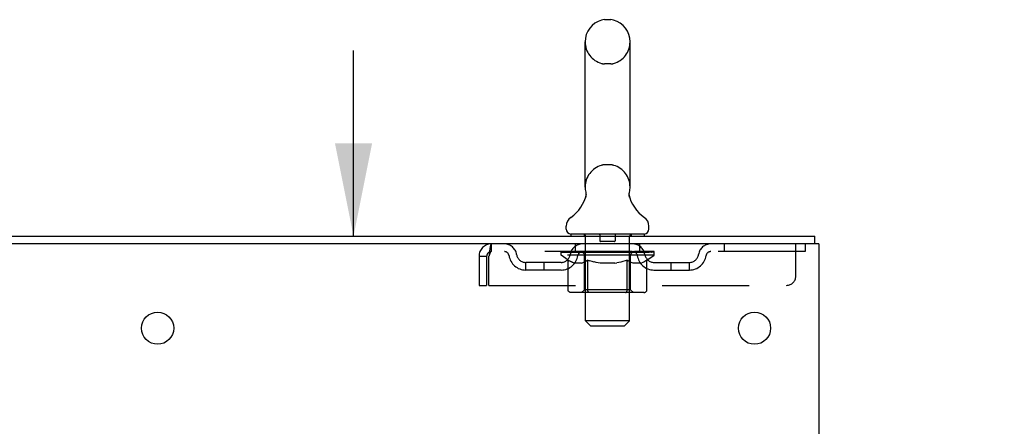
# Model space of a CAD drawing. Header units: inches. Extents: x 0 to 215, y 0 to 139.
# Tile 116 of 117: x 132.78 to 146.18, y 92.42 to 97.95. Entities that reach past the tile are written whole.
import ezdxf

# ---------------------------------------------------------------- set-up
doc = ezdxf.new("R2010")
doc.units = ezdxf.units.IN
doc.header["$LTSCALE"] = 11.804375
doc.header["$MEASUREMENT"] = 0
doc.linetypes.add('HIDDEN', pattern=[0.2, 0.1, -0.1])
doc.layers.get('0').update_dxf_attribs({"linetype": 'CONTINUOUS'})
doc.layers.add('DEFAULT_2', color=8, linetype='HIDDEN')
doc.layers.add('DIMENSIONS', color=7, linetype='CONTINUOUS')
doc.styles.get("Standard").update_dxf_attribs({"font": 'arial.ttf'})
doc.dimstyles.new('DIMSTYLE_1', dxfattribs={"dimtxt": 0.946875, "dimasz": 1.2625, "dimexe": 0.09, "dimexo": 0.07, "dimgap": 0.0375, "dimtad": 0, "dimtih": 1, "dimtoh": 1, "dimzin": 4, "dimdsep": 46, "dimtxsty": 'Standard', "dimblk": '_FILLED', "dimblk1": '_FILLED', "dimblk2": '_FILLED', "dimcen": 0.09, "dimadec": 3, "dimazin": 1, "dimtfac": 1, "dimtdec": 3, "dimtofl": 0, "dimtmove": 0, "dimatfit": 3, "dimldrblk": '_FILLED', "dimfxl": 0, "dimtolj": 1, "dimtzin": 4, "dimarcsym": 0})

# ---------------------------------------------------------------- blocks, each defined once
blk = doc.blocks.new('_FILLED')
at = {"color": 0, "linetype": 'ByBlock'}
blk.add_solid([(0, 0), (-1, 0.2), (-1, -0.2)], dxfattribs=at)
blk = doc.blocks.new('*D11')
at = {"layer": 'DIMENSIONS', "color": 2, "linetype": 'Continuous'}
for p, q in [((137.324, 95.001), (137.324, 97.526)), ((137.324, 91.626), (137.324, 88.711)), ((137.324, 88.711), (136.22, 88.711))]:
    blk.add_line(p, q, dxfattribs=at)
at = {"layer": 'DIMENSIONS', "color": 2, "linetype": 'Continuous', "xscale": 1.2625, "yscale": 1.2625, "zscale": 1.2625}
for p, rotation in [((137.324, 95.001), 270), ((137.324, 91.626), 90)]:
    blk.add_blockref('_FILLED', p, dxfattribs=dict(at, rotation=rotation))
at = {"layer": 'DIMENSIONS', "color": 2, "linetype": 'Continuous', "insert": (135.746, 89.184), "char_height": 0.9469, "width": 2.57311, "attachment_point": 3, "line_spacing_factor": 0.9}
blk.add_mtext('3.38', dxfattribs=at)
blk = doc.blocks.new('*D15')
at = {"layer": 'DIMENSIONS', "color": 2, "linetype": 'Continuous'}
for p, q in [((141.532, 30.675), (138.825, 30.675)), ((143.657, 30.675), (146.182, 30.675))]:
    blk.add_line(p, q, dxfattribs=at)
at = {"layer": 'DIMENSIONS', "color": 2, "linetype": 'Continuous', "xscale": 1.2625, "yscale": 1.2625, "zscale": 1.2625}
blk.add_blockref('_FILLED', (141.532, 30.675), dxfattribs=at)
at = {"layer": 'DIMENSIONS', "color": 2, "linetype": 'Continuous', "xscale": 1.2625, "yscale": 1.2625, "zscale": 1.2625, "rotation": 180}
blk.add_blockref('_FILLED', (143.657, 30.675), dxfattribs=at)
at = {"layer": 'DIMENSIONS', "color": 2, "linetype": 'Continuous', "insert": (138.352, 31.149), "char_height": 0.9469, "width": 2.57311, "attachment_point": 3, "line_spacing_factor": 0.9}
blk.add_mtext('2.13', dxfattribs=at)

msp = doc.modelspace()

# ---------------------------------------------------------------- linework, layer by layer
at = {"color": 7, "linetype": 'Continuous'}
for p, q in [((140.825, 97.946), (140.738, 97.946)), ((140.476, 95.671), (140.476, 97.646)), ((141.088, 95.671), (141.088, 97.646)), ((141.076, 95.582), (141.077, 95.587)), ((141.076, 95.577), (141.076, 95.582)), ((141.076, 95.572), (141.076, 95.577)), ((141.076, 95.567), (141.076, 95.572)), ((141.076, 95.562), (141.076, 95.567)), ((141.076, 95.557), (141.076, 95.562)), ((141.077, 95.552), (141.076, 95.557)), ((141.077, 95.587), (141.078, 95.592)), ((141.079, 95.597), (141.08, 95.601)), ((140.482, 95.528), (140.48, 95.524)), ((141.077, 95.547), (141.077, 95.553)), ((141.078, 95.543), (141.077, 95.548)), ((141.079, 95.538), (141.078, 95.543)), ((141.08, 95.534), (141.079, 95.538)), ((140.219, 95.1), (140.219, 95.139)), ((140.282, 95.031), (140.282, 95.001)), ((141.282, 95.031), (140.282, 95.031)), ((141.282, 95.031), (141.282, 95.001)), ((141.344, 95.1), (141.344, 95.139)), ((143.601, 94.897), (143.567, 94.897)), ((143.605, 94.897), (143.605, 95.001))]:
    msp.add_line(p, q, dxfattribs=at)
at = {"color": 3, "linetype": 'Continuous'}
for p, q in [((125.903, 95.001), (143.605, 95.001)), ((143.567, 94.897), (125.903, 94.897)), ((143.657, 94.897), (143.601, 94.897)), ((143.657, 94.897), (143.657, 9.105))]:
    msp.add_line(p, q, dxfattribs=at)
at = {"color": 7, "linetype": 'Continuous'}
for points in [[(140.484, 95.601), (140.485, 95.597), (140.486, 95.592), (140.486, 95.587), (140.487, 95.582), (140.487, 95.577), (140.488, 95.572), (140.488, 95.568), (140.487, 95.563), (140.487, 95.558), (140.487, 95.553), (140.486, 95.548), (140.485, 95.543), (140.484, 95.538), (140.483, 95.533), (140.482, 95.528)], [(141.078, 95.592), (141.079, 95.597), (141.08, 95.601)]]:
    msp.add_lwpolyline(points, dxfattribs=at)
at = {"color": 3, "linetype": 'Continuous'}
for centre in [(134.657, 93.751), (142.782, 93.751)]:
    msp.add_circle(centre, 0.219, dxfattribs=at)
at = {"color": 7, "linetype": 'Continuous'}
for centre, radius, start, end in [((140.782, 97.646), 0.306, 105.6303, 180), ((140.738, 97.803), 0.144, 90, 105.6303), ((140.825, 97.803), 0.144, 74.3697, 90), ((140.782, 97.646), 0.306, 0, 74.3697), ((139.984, 95.688), 0.523, 304.6624, 347.2389), ((140.782, 95.671), 0.306, 180, 193.2053), ((141.58, 95.688), 0.523, 192.7611, 235.3376), ((140.782, 95.671), 0.306, 346.7947, 360), ((140.363, 95.139), 0.144, 124.6624, 180), ((141.2, 95.139), 0.144, 360, 55.3376), ((140.288, 95.1), 0.069, 180, 265), ((141.275, 95.1), 0.069, 275, 360)]:
    msp.add_arc(centre, radius, start, end, dxfattribs=at)
at = {"layer": 'DEFAULT_2', "color": 8, "linetype": 'HIDDEN'}
for p, q in [((140.825, 97.346), (140.738, 97.346)), ((140.825, 95.971), (140.738, 95.971)), ((140.462, 95.031), (140.462, 95.001)), ((140.677, 95.021), (140.677, 94.941)), ((140.887, 95.021), (140.887, 94.941)), ((141.102, 95.031), (141.102, 95.001)), ((139.199, 94.897), (139.199, 94.793)), ((140.344, 94.793), (140.344, 94.897)), ((140.482, 93.85), (140.482, 95.001)), ((140.877, 94.931), (140.687, 94.931)), ((141.082, 93.85), (141.082, 95.001)), ((141.219, 94.793), (141.219, 94.897)), ((142.369, 94.897), (142.369, 94.793)), ((143.344, 94.459), (143.344, 94.897)), ((143.469, 94.897), (143.469, 94.793)), ((143.469, 94.793), (139.199, 94.793)), ((140.148, 94.746), (140.148, 94.786)), ((140.148, 94.786), (140.455, 94.786)), ((140.15, 94.786), (140.15, 94.791)), ((140.27, 94.789), (140.15, 94.791)), ((140.158, 94.786), (140.158, 94.793)), ((140.167, 94.783), (140.167, 94.786)), ((140.167, 94.783), (141.397, 94.783)), ((140.176, 94.783), (140.176, 94.786)), ((140.177, 94.783), (140.177, 94.786)), ((140.187, 94.786), (140.187, 94.793)), ((140.203, 94.783), (140.203, 94.786)), ((140.205, 94.783), (140.205, 94.786)), ((140.233, 94.786), (140.233, 94.793)), ((140.248, 94.783), (140.248, 94.786)), ((140.25, 94.783), (140.25, 94.786)), ((140.27, 94.786), (140.27, 94.789)), ((140.297, 94.786), (140.297, 94.793)), ((140.298, 94.783), (140.298, 94.786)), ((140.299, 94.783), (140.299, 94.786)), ((140.302, 94.783), (140.302, 94.786)), ((140.309, 94.783), (140.309, 94.786)), ((140.309, 94.783), (140.309, 94.786)), ((140.312, 94.783), (140.312, 94.786)), ((140.316, 94.783), (140.316, 94.787)), ((140.32, 94.783), (140.32, 94.786)), ((140.334, 94.783), (140.334, 94.786)), ((140.352, 94.783), (140.352, 94.786)), ((140.353, 94.783), (140.353, 94.789)), ((140.373, 94.783), (140.373, 94.786)), ((140.373, 94.783), (140.373, 94.786)), ((140.375, 94.786), (140.375, 94.793)), ((140.384, 94.783), (140.384, 94.786)), ((140.388, 94.783), (140.388, 94.786)), ((140.398, 94.783), (140.398, 94.786)), ((140.409, 94.783), (140.409, 94.79)), ((140.425, 94.783), (140.425, 94.786)), ((140.428, 94.783), (140.428, 94.786)), ((140.455, 94.783), (140.455, 94.786)), ((140.522, 94.786), (140.46, 94.786)), ((140.465, 94.786), (140.465, 94.793)), ((140.472, 94.783), (140.472, 94.786)), ((140.477, 94.783), (140.477, 94.786)), ((140.483, 94.783), (140.483, 94.791)), ((140.487, 94.783), (140.487, 94.786)), ((140.498, 94.783), (140.498, 94.786)), ((140.522, 94.783), (140.522, 94.786)), ((140.597, 94.786), (140.538, 94.786)), ((140.558, 94.783), (140.558, 94.786)), ((140.565, 94.786), (140.565, 94.793)), ((140.569, 94.783), (140.569, 94.786)), ((140.571, 94.783), (140.571, 94.792)), ((140.574, 94.783), (140.574, 94.786)), ((140.581, 94.783), (140.581, 94.786)), ((140.597, 94.783), (140.597, 94.786)), ((140.677, 94.786), (140.623, 94.786)), ((140.636, 94.783), (140.636, 94.786)), ((140.667, 94.786), (140.782, 94.793)), ((140.672, 94.786), (140.672, 94.793)), ((140.672, 94.786), (140.672, 94.793)), ((140.672, 94.793), (140.672, 94.793)), ((140.672, 94.783), (140.672, 94.786)), ((140.676, 94.783), (140.676, 94.786)), ((140.677, 94.783), (140.677, 94.786)), ((140.678, 94.783), (140.678, 94.786)), ((140.761, 94.786), (140.713, 94.786)), ((140.718, 94.783), (140.718, 94.786)), ((140.761, 94.783), (140.761, 94.786)), ((140.779, 94.786), (140.779, 94.786)), ((140.779, 94.783), (140.779, 94.786)), ((140.779, 94.783), (140.779, 94.786)), ((140.782, 94.786), (140.782, 94.793)), ((140.782, 94.793), (140.896, 94.786)), ((140.784, 94.783), (140.784, 94.786)), ((140.784, 94.783), (140.784, 94.786)), ((140.784, 94.786), (140.784, 94.786)), ((140.803, 94.783), (140.803, 94.786)), ((140.803, 94.786), (140.851, 94.786)), ((140.845, 94.783), (140.845, 94.786)), ((140.886, 94.783), (140.886, 94.786)), ((140.886, 94.783), (140.886, 94.786)), ((140.886, 94.786), (140.941, 94.786)), ((140.887, 94.783), (140.887, 94.786)), ((140.891, 94.786), (140.891, 94.793)), ((140.891, 94.793), (140.892, 94.793)), ((140.891, 94.783), (140.891, 94.786)), ((140.892, 94.786), (140.892, 94.793)), ((140.928, 94.783), (140.928, 94.786)), ((140.967, 94.783), (140.967, 94.786)), ((140.967, 94.786), (141.026, 94.786)), ((140.982, 94.783), (140.982, 94.786)), ((140.99, 94.783), (140.99, 94.786)), ((140.992, 94.783), (140.992, 94.792)), ((140.995, 94.783), (140.995, 94.786)), ((140.998, 94.786), (140.998, 94.793)), ((141.006, 94.783), (141.006, 94.786)), ((141.042, 94.783), (141.042, 94.786)), ((141.042, 94.786), (141.104, 94.786)), ((141.066, 94.783), (141.066, 94.786)), ((141.077, 94.783), (141.077, 94.786)), ((141.081, 94.783), (141.081, 94.791)), ((141.087, 94.783), (141.087, 94.786)), ((141.092, 94.783), (141.092, 94.786)), ((141.098, 94.786), (141.098, 94.793)), ((141.109, 94.783), (141.109, 94.786)), ((141.109, 94.786), (141.31, 94.786)), ((141.136, 94.783), (141.136, 94.786)), ((141.139, 94.783), (141.139, 94.786)), ((141.154, 94.783), (141.154, 94.79)), ((141.166, 94.783), (141.166, 94.786)), ((141.175, 94.783), (141.175, 94.786)), ((141.179, 94.783), (141.179, 94.786)), ((141.189, 94.786), (141.189, 94.793)), ((141.19, 94.783), (141.19, 94.786)), ((141.19, 94.783), (141.19, 94.786)), ((141.211, 94.783), (141.211, 94.789)), ((141.211, 94.783), (141.211, 94.786)), ((141.229, 94.783), (141.229, 94.786)), ((141.243, 94.783), (141.243, 94.786)), ((141.248, 94.783), (141.248, 94.787)), ((141.251, 94.783), (141.251, 94.786)), ((141.255, 94.783), (141.255, 94.786)), ((141.255, 94.783), (141.255, 94.786)), ((141.262, 94.783), (141.262, 94.786)), ((141.265, 94.783), (141.265, 94.786)), ((141.265, 94.783), (141.265, 94.786)), ((141.267, 94.786), (141.267, 94.793)), ((141.313, 94.783), (141.313, 94.786)), ((141.316, 94.783), (141.316, 94.786)), ((141.33, 94.786), (141.33, 94.793)), ((141.359, 94.783), (141.359, 94.786)), ((141.361, 94.783), (141.361, 94.786)), ((141.377, 94.786), (141.377, 94.793)), ((141.387, 94.783), (141.387, 94.786)), ((141.388, 94.783), (141.388, 94.786)), ((141.397, 94.783), (141.397, 94.786)), ((141.405, 94.786), (141.405, 94.793)), ((141.415, 94.746), (141.415, 94.793)), ((139.032, 94.73), (139.032, 94.334)), ((139.032, 94.73), (139.136, 94.73)), ((139.136, 94.73), (139.136, 94.334)), ((139.166, 94.334), (139.166, 94.73)), ((139.667, 94.542), (139.667, 94.646)), ((140.15, 94.646), (139.667, 94.646)), ((139.917, 94.542), (139.917, 94.646)), ((140.245, 94.678), (140.148, 94.746)), ((141.415, 94.746), (140.148, 94.746)), ((140.245, 94.272), (140.245, 94.678)), ((140.245, 94.678), (140.26, 94.668)), ((140.275, 94.659), (140.26, 94.668)), ((140.29, 94.651), (140.275, 94.659)), ((140.304, 94.645), (140.289, 94.652)), ((140.318, 94.639), (140.304, 94.645)), ((140.332, 94.635), (140.318, 94.639)), ((140.426, 94.635), (140.332, 94.635)), ((140.426, 94.635), (140.441, 94.639)), ((140.455, 94.645), (140.44, 94.639)), ((140.469, 94.651), (140.455, 94.645)), ((140.469, 94.274), (140.469, 94.743)), ((140.484, 94.659), (140.469, 94.651)), ((140.498, 94.668), (140.483, 94.659)), ((140.513, 94.678), (140.498, 94.668)), ((140.513, 94.272), (140.513, 94.678)), ((140.513, 94.678), (140.542, 94.668)), ((140.571, 94.659), (140.542, 94.668)), ((140.599, 94.651), (140.57, 94.659)), ((140.627, 94.645), (140.599, 94.652)), ((140.655, 94.639), (140.627, 94.645)), ((140.683, 94.635), (140.655, 94.639)), ((140.881, 94.635), (140.683, 94.635)), ((140.881, 94.635), (140.908, 94.639)), ((140.936, 94.645), (140.908, 94.639)), ((140.964, 94.651), (140.936, 94.645)), ((140.991, 94.659), (140.963, 94.651)), ((141.02, 94.667), (140.991, 94.659)), ((141.048, 94.677), (141.019, 94.667)), ((141.048, 94.272), (141.048, 94.677)), ((141.048, 94.677), (141.062, 94.667)), ((141.076, 94.659), (141.062, 94.668)), ((141.09, 94.651), (141.076, 94.659)), ((141.103, 94.645), (141.09, 94.651)), ((141.094, 94.274), (141.094, 94.743)), ((141.117, 94.639), (141.103, 94.645)), ((141.13, 94.635), (141.117, 94.639)), ((141.234, 94.635), (141.13, 94.635)), ((141.234, 94.635), (141.248, 94.639)), ((141.261, 94.645), (141.247, 94.639)), ((141.274, 94.651), (141.261, 94.645)), ((141.288, 94.659), (141.274, 94.651)), ((141.302, 94.667), (141.288, 94.659)), ((141.316, 94.677), (141.302, 94.667)), ((141.316, 94.677), (141.415, 94.746)), ((141.316, 94.272), (141.316, 94.677)), ((141.413, 94.646), (141.896, 94.646)), ((141.646, 94.542), (141.646, 94.646)), ((141.896, 94.542), (141.896, 94.646)), ((140.15, 94.542), (139.667, 94.542)), ((141.413, 94.542), (141.896, 94.542)), ((139.032, 94.334), (139.136, 94.334)), ((139.166, 94.334), (143.219, 94.334)), ((141.273, 94.235), (140.288, 94.235)), ((140.469, 94.274), (140.429, 94.235)), ((141.094, 94.274), (140.469, 94.274)), ((141.027, 94.235), (141.029, 94.235)), ((141.034, 94.237), (141.037, 94.239)), ((141.037, 94.239), (141.039, 94.241)), ((141.094, 94.274), (141.134, 94.235)), ((140.551, 93.781), (140.482, 93.85)), ((141.082, 93.85), (140.482, 93.85)), ((141.013, 93.781), (141.082, 93.85)), ((140.551, 93.781), (141.013, 93.781))]:
    msp.add_line(p, q, dxfattribs=at)
for points in [[(139.199, 94.897), (139.196, 94.896), (139.194, 94.893), (139.192, 94.887), (139.189, 94.88), (139.187, 94.871), (139.185, 94.86), (139.182, 94.848), (139.18, 94.834), (139.178, 94.819), (139.175, 94.802), (139.173, 94.785), (139.17, 94.767), (139.168, 94.749), (139.166, 94.73)], [(139.199, 94.793), (139.196, 94.792), (139.194, 94.791), (139.192, 94.789), (139.189, 94.787), (139.187, 94.783), (139.185, 94.779), (139.182, 94.774), (139.18, 94.769), (139.178, 94.763), (139.175, 94.757), (139.173, 94.751), (139.17, 94.744), (139.168, 94.737), (139.166, 94.73)], [(140.288, 94.235), (140.283, 94.235), (140.278, 94.236), (140.273, 94.237), (140.268, 94.239), (140.263, 94.241), (140.259, 94.244), (140.255, 94.248), (140.252, 94.252), (140.249, 94.256), (140.247, 94.261), (140.246, 94.266), (140.245, 94.272)], [(140.534, 94.235), (140.532, 94.235), (140.529, 94.236), (140.527, 94.237), (140.524, 94.239), (140.522, 94.241), (140.52, 94.244), (140.518, 94.248), (140.516, 94.252), (140.515, 94.256), (140.514, 94.261), (140.513, 94.266), (140.513, 94.272)], [(141.029, 94.235), (141.032, 94.236), (141.034, 94.237)], [(141.039, 94.241), (141.041, 94.244), (141.043, 94.248), (141.045, 94.252), (141.046, 94.256)], [(141.041, 94.244), (141.043, 94.248), (141.045, 94.252)], [(141.046, 94.256), (141.047, 94.261), (141.048, 94.266), (141.048, 94.272)], [(141.047, 94.261), (141.048, 94.266), (141.048, 94.272)], [(141.273, 94.235), (141.278, 94.235), (141.283, 94.236), (141.288, 94.237), (141.293, 94.239), (141.298, 94.241), (141.302, 94.244), (141.306, 94.248), (141.309, 94.252), (141.312, 94.256), (141.314, 94.261), (141.315, 94.266), (141.316, 94.272)]]:
    msp.add_lwpolyline(points, dxfattribs=at)
for centre, radius, start, end in [((140.782, 97.646), 0.306, 180, 254.3697), ((140.782, 97.646), 0.306, 285.6303, 360), ((140.738, 97.49), 0.144, 254.3697, 270), ((140.825, 97.49), 0.144, 270, 285.6303), ((140.782, 95.671), 0.306, 105.6303, 180), ((140.738, 95.828), 0.144, 90, 105.6303), ((140.825, 95.828), 0.144, 74.3697, 90), ((140.782, 95.671), 0.306, 0, 74.3697), ((140.288, 95.1), 0.069, 265, 270), ((140.452, 95.001), 0.03, 0, 90), ((140.667, 95.021), 0.01, 0, 90), ((140.897, 95.021), 0.01, 90, 180), ((141.112, 95.001), 0.03, 90, 180), ((141.275, 95.1), 0.069, 270, 275), ((139.199, 94.73), 0.167, 90, 180), ((139.378, 94.73), 0.167, 8.0716, 90), ((140.439, 94.73), 0.167, 90, 171.9284), ((140.687, 94.941), 0.01, 180, 270), ((140.877, 94.941), 0.01, 270, 360), ((141.124, 94.73), 0.167, 8.0716, 90), ((142.185, 94.73), 0.167, 90, 171.9284), ((139.199, 94.73), 0.063, 90, 180), ((139.378, 94.73), 0.0625, 7.9863, 90), ((139.667, 94.771), 0.125, 188.0716, 270), ((140.15, 94.771), 0.125, 270, 351.9284), ((140.439, 94.73), 0.0625, 90, 172.0137), ((140.429, 94.743), 0.0398, 0, 90), ((141.134, 94.743), 0.0398, 90, 180), ((141.125, 94.73), 0.0625, 7.9863, 90), ((141.413, 94.771), 0.125, 188.0716, 270), ((141.896, 94.771), 0.125, 270, 351.9284), ((142.185, 94.73), 0.0625, 90, 172.0137), ((139.667, 94.771), 0.229, 187.9863, 270), ((140.15, 94.771), 0.229, 270, 352.0137), ((141.413, 94.771), 0.229, 187.9863, 270), ((141.896, 94.771), 0.229, 270, 352.0137), ((143.219, 94.459), 0.125, 270, 360)]:
    msp.add_arc(centre, radius, start, end, dxfattribs=at)
for centre, major_axis, ratio, start_param, end_param in [((140.782, 94.793), (0.633, 0.007), 0.05963, 9.249616, 9.431313), ((140.782, 94.793), (0.633, 0), 0.060556, -3.083241, -2.96706), ((140.782, 94.793), (0.633, 0.013), 0.05688, 2.791345, 2.965878), ((140.173, 94.781), (0.198, -0.002), 0.05963, 0.605815, 1.645666), ((140.104, 94.781), (0.198, 0.002), 0.05963, 0.25549, 1.295341), ((140.782, 94.793), (0.633, -0.007), 0.05963, -2.96643, -2.791898), ((140.104, 94.774), (0.198, 0.004), 0.05688, 1.20151, 1.294789), ((140.173, 94.774), (0.198, 0), 0.060556, 1.551758, 1.645036), ((140.174, 94.777), (0.164, 0.002), 0.05963, 1.065228, 1.614276), ((140.129, 94.774), (0.198, 0.002), 0.05963, 1.170259, 1.376596), ((140.154, 94.777), (0.164, 0.003), 0.05688, 0.890143, 1.43919), ((140.212, 94.777), (0.164, 0), 0.060556, 1.240391, 1.789438), ((140.782, 94.793), (0.633, 0.019), 0.052395, 2.616403, 2.790936), ((140.235, 94.781), (0.198, -0.004), 0.05688, 0.7809, 1.820751), ((140.101, 94.781), (0.198, 0.004), 0.05688, 0.080405, 1.120256), ((140.782, 94.793), (0.633, -0.013), 0.05688, -2.791345, -2.616812), ((140.101, 94.774), (0.198, 0.006), 0.052395, 1.026568, 1.119847), ((140.235, 94.774), (0.198, -0.002), 0.05963, 1.72692, 1.820198), ((140.154, 94.777), (0.164, 0.005), 0.052395, 0.715201, 1.264248), ((140.268, 94.777), (0.164, -0.002), 0.05963, 1.415553, 1.9646), ((140.782, 94.793), (0.633, 0.025), 0.046319, 2.441654, 2.616187), ((140.315, 94.781), (0.198, -0.006), 0.052395, 0.955842, 1.995693), ((140.118, 94.781), (0.198, 0.006), 0.052395, -0.094537, 0.945314), ((140.782, 94.793), (0.633, -0.019), 0.052395, -2.616403, -2.44187), ((140.118, 94.774), (0.198, 0.008), 0.046319, 0.851819, 0.945098), ((140.315, 94.774), (0.198, -0.004), 0.05688, 1.902006, 1.995284), ((140.172, 94.777), (0.164, 0.006), 0.046319, 0.540452, 1.089499), ((140.339, 94.777), (0.164, -0.003), 0.05688, 1.590638, 2.139686), ((140.129, 94.781), (0.198, 0), 0.060556, 0.430652, 0.777569), ((140.782, 94.793), (0.633, 0.029), 0.038841, 2.267123, 2.441656), ((140.408, 94.781), (0.198, -0.008), 0.046319, 1.130591, 2.170442), ((140.782, 94.793), (0.633, -0.025), 0.046319, -2.441654, -2.267121), ((140.155, 94.781), (0.198, 0.008), 0.046319, -0.269286, 0.770565), ((140.155, 94.774), (0.198, 0.009), 0.038841, 0.677289, 0.770567), ((140.408, 94.774), (0.198, -0.006), 0.052395, 2.076947, 2.170226), ((140.209, 94.777), (0.164, 0.008), 0.038841, 0.365921, 0.914969), ((140.423, 94.777), (0.164, -0.005), 0.052395, 1.76558, 2.314627), ((140.782, 94.793), (0.633, 0.033), 0.030195, 2.09281, 2.267343), ((140.513, 94.781), (0.198, -0.009), 0.038841, 1.305122, 2.344973), ((140.782, 94.793), (0.633, -0.029), 0.038841, -2.267123, -2.092591), ((140.211, 94.781), (0.198, 0.009), 0.038841, -0.443817, 0.596034), ((140.211, 94.774), (0.198, 0.01), 0.030195, 0.502975, 0.596254), ((140.513, 94.774), (0.198, -0.008), 0.046319, 2.251696, 2.344975), ((140.263, 94.777), (0.164, 0.009), 0.030195, 0.191608, 0.740655), ((140.519, 94.777), (0.164, -0.006), 0.046319, 1.940329, 2.489376), ((140.284, 94.781), (0.198, 0.01), 0.030195, -0.61813, 0.421721), ((140.782, 94.793), (0.633, 0.036), 0.020645, 1.918687, 2.09322), ((140.626, 94.781), (0.198, -0.01), 0.030195, 1.479435, 2.519286), ((140.782, 94.793), (0.633, -0.033), 0.030195, -2.09281, -1.918277), ((140.284, 94.774), (0.198, 0.011), 0.020645, 0.328852, 0.422131), ((140.626, 94.774), (0.198, -0.009), 0.038841, 2.426227, 2.519505), ((140.333, 94.777), (0.164, 0.009), 0.020645, 0.017485, 0.566532), ((140.622, 94.777), (0.164, -0.008), 0.038841, 2.11486, 2.663907), ((140.373, 94.781), (0.198, 0.011), 0.020645, -0.792253, 0.247598), ((140.782, 94.793), (0.633, 0.038), 0.010478, 1.744704, 1.919237), ((140.744, 94.781), (0.198, -0.011), 0.020645, 1.653558, 2.693409), ((140.782, 94.793), (0.633, -0.036), 0.020645, -1.918687, -1.744154), ((140.373, 94.774), (0.198, 0.012), 0.010478, 0.154869, 0.248148), ((140.744, 94.774), (0.198, -0.01), 0.030195, 2.60054, 2.693819), ((140.417, 94.777), (0.164, 0.01), 0.010478, 6.126688, 6.675735), ((140.731, 94.777), (0.164, -0.009), 0.030195, 2.289173, 2.83822), ((140.474, 94.781), (0.198, 0.012), 0.010478, -0.966236, -0.000846), ((140.862, 94.781), (0.198, -0.012), 0.010478, 1.827541, 2.867392), ((140.782, 94.793), (0.633, -0.038), 0.010478, -1.744704, -1.570171), ((140.862, 94.774), (0.198, -0.011), 0.020645, 2.774664, 2.867942), ((140.84, 94.777), (0.164, -0.009), 0.020645, 2.463296, 3.012344), ((140.701, 94.781), (0.198, 0.012), 0.010478, 0.274201, 1.314052), ((140.615, 94.777), (0.164, 0.01), 0.010478, -0.000483, 0.504314), ((140.585, 94.774), (0.198, 0.012), 0.010478, 0.099668, 0.192946), ((140.782, 94.793), (0.633, 0.038), 0.010478, -1.571421, -1.396888), ((140.979, 94.774), (0.198, -0.012), 0.010478, 2.948646, 3.041925), ((140.949, 94.777), (0.164, -0.01), 0.010478, 2.637279, 3.142076), ((140.82, 94.781), (0.198, 0.011), 0.020645, 0.448184, 1.488034), ((140.723, 94.777), (0.164, 0.009), 0.020645, 0.129249, 0.678296), ((140.701, 94.774), (0.198, 0.011), 0.020645, 0.273651, 0.366929), ((141.089, 94.781), (0.198, -0.012), 0.010478, -3.140747, -2.175357), ((140.782, 94.793), (0.633, 0.036), 0.020645, -1.397439, -1.222906), ((140.782, 94.793), (0.633, -0.038), 0.010478, 1.222355, 1.396888), ((140.938, 94.781), (0.198, 0.01), 0.030195, 0.622307, 1.662158), ((140.833, 94.777), (0.164, 0.009), 0.030195, 0.303372, 0.852419), ((141.146, 94.777), (0.164, -0.01), 0.010478, 2.749043, 3.29809), ((141.19, 94.781), (0.198, -0.011), 0.020645, 2.893995, 3.933846), ((140.82, 94.774), (0.198, 0.01), 0.030195, 0.447774, 0.541052), ((141.19, 94.774), (0.198, -0.012), 0.010478, 2.893445, 2.986723), ((140.782, 94.793), (0.633, 0.033), 0.030195, -1.223315, -1.048783), ((140.782, 94.793), (0.633, -0.036), 0.020645, 1.048373, 1.222906), ((141.051, 94.781), (0.198, 0.009), 0.038841, 0.79662, 1.836471), ((140.941, 94.777), (0.164, 0.008), 0.038841, 0.477686, 1.026733), ((141.23, 94.777), (0.164, -0.009), 0.020645, 2.57506, 3.124108), ((141.279, 94.781), (0.198, -0.01), 0.030195, 2.719872, 3.759723), ((141.155, 94.781), (0.198, 0.008), 0.046319, 0.971151, 2.011002), ((140.938, 94.774), (0.198, 0.009), 0.038841, 0.622087, 0.715366), ((141.279, 94.774), (0.198, -0.011), 0.020645, 2.719462, 2.812741), ((140.782, 94.793), (0.633, 0.029), 0.038841, -1.049002, -0.874469), ((140.782, 94.793), (0.633, -0.033), 0.030195, 0.87425, 1.048783), ((141.045, 94.777), (0.164, 0.006), 0.046319, 0.652216, 1.201263), ((141.249, 94.781), (0.198, 0.006), 0.052395, 1.1459, 2.185751), ((141.3, 94.777), (0.164, -0.009), 0.030195, 2.400937, 2.949985), ((141.353, 94.781), (0.198, -0.009), 0.038841, 2.545558, 3.585409), ((141.14, 94.777), (0.164, 0.005), 0.052395, 0.826965, 1.376012), ((141.051, 94.774), (0.198, 0.008), 0.046319, 0.796618, 0.889896), ((141.353, 94.774), (0.198, -0.01), 0.030195, 2.545339, 2.638617), ((141.328, 94.781), (0.198, 0.004), 0.05688, 1.320842, 2.360692), ((140.782, 94.793), (0.633, 0.025), 0.046319, -0.874471, -0.699939), ((140.782, 94.793), (0.633, -0.029), 0.038841, 0.699936, 0.874469), ((141.409, 94.781), (0.198, -0.008), 0.046319, 2.371028, 3.410879), ((141.355, 94.777), (0.164, -0.008), 0.038841, 2.226624, 2.775671), ((141.391, 94.781), (0.198, 0.002), 0.05963, 1.495927, 2.535778), ((141.225, 94.777), (0.164, 0.003), 0.05688, 1.001907, 1.550954), ((141.446, 94.781), (0.198, -0.006), 0.052395, 2.196279, 3.23613), ((141.391, 94.777), (0.164, -0.006), 0.046319, 2.052093, 2.601141), ((141.155, 94.774), (0.198, 0.006), 0.052395, 0.971367, 1.064645), ((141.435, 94.781), (0.198, 0), 0.060556, 1.671089, 2.71094), ((141.409, 94.774), (0.198, -0.009), 0.038841, 2.371026, 2.464304), ((141.463, 94.781), (0.198, -0.004), 0.05688, 2.021337, 3.061188), ((140.782, 94.793), (0.633, 0.019), 0.052395, -0.699723, -0.52519), ((140.782, 94.793), (0.633, -0.025), 0.046319, 0.525406, 0.699939), ((141.459, 94.781), (0.198, -0.002), 0.05963, 1.846251, 2.886102), ((141.296, 94.777), (0.164, 0.002), 0.05963, 1.176993, 1.72604), ((141.41, 94.777), (0.164, -0.005), 0.052395, 1.877344, 2.426392), ((141.351, 94.777), (0.164, 0), 0.060556, 1.352155, 1.901202), ((141.409, 94.777), (0.164, -0.003), 0.05688, 1.702402, 2.25145), ((141.389, 94.777), (0.164, -0.002), 0.05963, 1.527317, 2.076364), ((141.249, 94.774), (0.198, 0.004), 0.05688, 1.146309, 1.239587), ((141.446, 94.774), (0.198, -0.008), 0.046319, 2.196495, 2.289773), ((140.782, 94.793), (0.633, 0.013), 0.05688, -0.524781, -0.350248), ((140.782, 94.793), (0.633, -0.019), 0.052395, 0.350657, 0.52519), ((141.328, 94.774), (0.198, 0.002), 0.05963, 1.321394, 1.414673), ((141.463, 94.774), (0.198, -0.006), 0.052395, 2.021746, 2.115024), ((140.782, 94.793), (0.633, 0.007), 0.05963, -0.349695, -0.175162), ((140.782, 94.793), (0.633, -0.013), 0.05688, 0.175715, 0.350248), ((141.391, 94.774), (0.198, 0), 0.060556, 1.496556, 1.589835), ((141.459, 94.774), (0.198, -0.004), 0.05688, 1.846804, 1.940083), ((141.435, 94.774), (0.198, -0.002), 0.05963, 1.671719, 1.764997), ((140.782, 94.793), (0.633, 0), 0.060556, -0.174533, 0), ((140.782, 94.793), (0.633, -0.007), 0.05963, 0.000629, 0.175162)]:
    msp.add_ellipse(centre, major_axis=major_axis, ratio=ratio, start_param=start_param, end_param=end_param, dxfattribs=at)

# ---------------------------------------------------------------- dimensions: what is measured, and where the dimension line sits
at = {"layer": 'DIMENSIONS', "color": 2, "linetype": 'Continuous'}
for base, p1, p2, angle, picture, middle in [((137.32422579, 91.625841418), (143.54472631, 95.000841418), (141.40672631, 91.625841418), 270, '*D11', (134.456556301, 88.705543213)), ((141.53172631, 30.67532153), (143.65672631, 94.856841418), (141.53172631, 11.125841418), 180, '*D15', (137.053716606, 30.670040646))]:
    dim = msp.add_linear_dim(base=base, p1=p1, p2=p2, angle=angle, dimstyle='DIMSTYLE_1', dxfattribs=at)
    dim.commit()
    dim.dimension.update_dxf_attribs({"geometry": picture, "text_midpoint": middle, "dimtype": 160})

doc.saveas('drawing.dxf')
